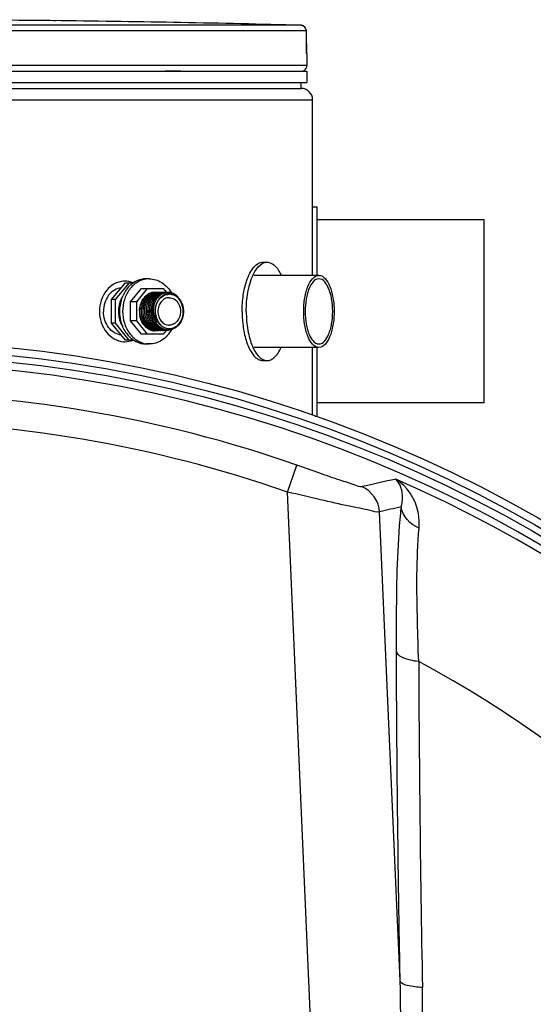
# Model space of a CAD drawing. Header units: millimetres. Extents: x 0 to 297, y 0 to 210.
# Tile 33 of 35: x 265.56 to 272.3, y 166.04 to 178.95. Entities that reach past the tile are written whole.
import ezdxf

# ---------------------------------------------------------------- set-up
doc = ezdxf.new("R2010")
doc.units = ezdxf.units.MM
doc.header["$LTSCALE"] = 16.335
doc.layers.get('0').update_dxf_attribs({"linetype": 'CONTINUOUS'})
for name, color, linetype in [('01_GLOBAL', 7, 'CONTINUOUS'), ('08_SURFACES', 7, 'CONTINUOUS'), ('AXES_REF', 7, 'CONTINUOUS')]:
    doc.layers.add(name, color=color, linetype=linetype)

msp = doc.modelspace()

# ---------------------------------------------------------------- linework, layer by layer
at = {"color": 9, "linetype": 'Continuous'}
for p, q in [((265.959, 178.938), (265.959, 178.938)), ((269.25, 178.877), (263.922, 178.877)), ((269.323, 178.802), (263.925, 178.802)), ((269.323, 178.802), (269.323, 178.803)), ((269.324, 178.634), (269.323, 178.802)), ((269.324, 178.634), (269.324, 178.634)), ((269.33, 178.502), (269.329, 178.502)), ((269.33, 178.35), (263.78, 178.35)), ((267.47, 178.278), (267.675, 178.278)), ((269.276, 178.278), (269.3, 178.278)), ((269.398, 176.358), (269.398, 175.598)), ((269.398, 174.653), (269.398, 173.962)), ((269.076, 172.756), (269.2, 173.109)), ((269.62, 160.298), (269.076, 172.756)), ((270.553, 166.346), (270.284, 172.497))]:
    msp.add_line(p, q, dxfattribs=at)
at = {"color": 7, "linetype": 'Continuous'}
for p, q in [((266.109, 178.936), (265.959, 178.938)), ((266.002, 178.937), (265.959, 178.938)), ((265.959, 178.938), (265.959, 178.938)), ((266.032, 178.937), (266.011, 178.937)), ((269.324, 178.625), (269.323, 178.803)), ((269.324, 178.612), (269.324, 178.627)), ((269.324, 178.6), (269.324, 178.615)), ((269.324, 178.589), (269.324, 178.603)), ((269.325, 178.578), (269.324, 178.592)), ((269.325, 178.568), (269.325, 178.581)), ((269.325, 178.559), (269.325, 178.571)), ((269.326, 178.551), (269.325, 178.561)), ((269.326, 178.543), (269.325, 178.553)), ((269.326, 178.536), (269.326, 178.545)), ((269.327, 178.524), (269.326, 178.538)), ((269.326, 178.531), (269.326, 178.536)), ((269.327, 178.525), (269.326, 178.531)), ((269.327, 178.521), (269.327, 178.525)), ((269.33, 178.502), (269.33, 178.35)), ((263.78, 178.275), (269.33, 178.275)), ((269.3, 178.275), (269.3, 178.278)), ((269.33, 178.275), (269.33, 178.125)), ((263.78, 178.125), (269.33, 178.125)), ((263.78, 178.05), (269.255, 178.05)), ((269.255, 178.05), (269.255, 178.125)), ((269.405, 175.598), (269.405, 176.498)), ((269.405, 176.498), (269.465, 176.498)), ((269.465, 175.598), (269.465, 176.498)), ((268.753, 175.77), (268.808, 175.77)), ((269.487, 175.598), (268.638, 175.598)), ((266.77, 175.281), (266.95, 175.5)), ((266.822, 175.281), (267.002, 175.5)), ((266.95, 175.5), (267.055, 175.5)), ((267.018, 175.25), (267.162, 175.425)), ((267.098, 175.25), (267.242, 175.425)), ((267.162, 175.425), (267.446, 175.425)), ((267.265, 175.356), (267.265, 175.356)), ((267.265, 175.356), (267.265, 175.356)), ((267.308, 175.356), (267.308, 175.356)), ((267.308, 175.356), (267.308, 175.356)), ((267.312, 175.371), (267.311, 175.371)), ((267.312, 175.371), (267.311, 175.371)), ((267.333, 175.371), (267.333, 175.371)), ((267.333, 175.371), (267.333, 175.371)), ((267.355, 175.371), (267.355, 175.371)), ((267.355, 175.371), (267.355, 175.371)), ((267.376, 175.371), (267.376, 175.371)), ((267.376, 175.371), (267.376, 175.371)), ((267.398, 175.371), (267.398, 175.371)), ((267.398, 175.371), (267.398, 175.371)), ((267.42, 175.371), (267.419, 175.371)), ((267.42, 175.371), (267.419, 175.371)), ((267.446, 175.425), (267.489, 175.373)), ((267.463, 175.371), (267.462, 175.371)), ((267.463, 175.371), (267.462, 175.371)), ((267.505, 175.373), (267.505, 175.373)), ((267.505, 175.373), (267.505, 175.373)), ((266.77, 174.97), (266.77, 175.281)), ((266.822, 175.281), (266.77, 175.281)), ((266.822, 174.97), (266.822, 175.281)), ((267.018, 175.001), (267.018, 175.25)), ((267.098, 175.25), (267.018, 175.25)), ((267.098, 175.001), (267.098, 175.25)), ((267.166, 175.259), (267.166, 175.26)), ((267.166, 175.259), (267.166, 175.259)), ((267.348, 175.073), (267.352, 175.056)), ((266.95, 174.75), (266.77, 174.97)), ((266.822, 174.97), (266.77, 174.97)), ((267.001, 174.75), (266.822, 174.97)), ((267.162, 174.825), (267.018, 175.001)), ((267.098, 175.001), (267.018, 175.001)), ((267.242, 174.825), (267.098, 175.001)), ((267.446, 174.825), (267.162, 174.825)), ((267.273, 174.894), (267.273, 174.894)), ((267.273, 174.894), (267.273, 174.894)), ((267.273, 174.893), (267.274, 174.892)), ((267.273, 174.893), (267.274, 174.893)), ((267.294, 174.894), (267.294, 174.894)), ((267.294, 174.894), (267.294, 174.894)), ((267.295, 174.893), (267.295, 174.892)), ((267.295, 174.893), (267.295, 174.893)), ((267.316, 174.893), (267.317, 174.893)), ((267.316, 174.893), (267.317, 174.892)), ((267.326, 174.879), (267.326, 174.879)), ((267.326, 174.879), (267.326, 174.879)), ((267.369, 174.879), (267.369, 174.879)), ((267.369, 174.879), (267.369, 174.879)), ((267.39, 174.879), (267.39, 174.879)), ((267.39, 174.879), (267.39, 174.879)), ((267.412, 174.879), (267.412, 174.879)), ((267.412, 174.879), (267.412, 174.879)), ((267.489, 174.878), (267.446, 174.825)), ((267.451, 174.879), (267.452, 174.879)), ((267.451, 174.879), (267.452, 174.879)), ((267.455, 174.879), (267.455, 174.879)), ((267.455, 174.879), (267.455, 174.879)), ((267.476, 174.879), (267.476, 174.879)), ((267.476, 174.879), (267.476, 174.879)), ((267.055, 174.75), (266.95, 174.75)), ((269.487, 174.653), (268.638, 174.653)), ((269.405, 173.765), (269.405, 174.653)), ((269.465, 173.753), (269.465, 174.653)), ((268.753, 174.48), (268.808, 174.48)), ((269.44, 173.753), (269.465, 173.753))]:
    msp.add_line(p, q, dxfattribs=at)
msp.add_lwpolyline([(269.327, 178.516), (269.327, 178.516), (269.328, 178.515), (269.328, 178.515), (269.328, 178.515), (269.328, 178.515), (269.327, 178.516), (269.327, 178.517), (269.327, 178.518), (269.327, 178.52), (269.327, 178.521)], dxfattribs=at)
at = {"color": 9, "linetype": 'Continuous'}
msp.add_lwpolyline([(267.34, 175.135), (267.34, 175.129), (267.341, 175.123), (267.341, 175.117), (267.341, 175.111), (267.341, 175.106), (267.342, 175.101), (267.342, 175.096), (267.343, 175.091), (267.344, 175.087), (267.344, 175.083), (267.345, 175.079), (267.346, 175.075)], dxfattribs=at)
at = {"color": 7, "linetype": 'Continuous'}
for radius in [17.543, 17.355]:
    msp.add_circle((263.63, 157.2), radius, dxfattribs=at)
at = {"color": 9, "linetype": 'Continuous'}
msp.add_circle((263.63, 157.2), 17.443, dxfattribs=at)
at = {"color": 7, "linetype": 'Continuous'}
for centre, radius, start, end in [((263.63, -37.687), 216.637, 89.3842, 89.96033), ((263.63, -37.687), 216.637, 88.51363, 89.34452), ((269.248, 178.802), 0.075, 0.4714, 88.5097), ((269.255, 178.502), 0.075, 0, 16.9474), ((269.255, 178.35), 0.075, 304.2644, 360), ((269.281, 178.278), 0.0195, 0, 31.3783), ((266.943, 175.255), 0.268, 90.004, 93.673), ((267.358, 175.178), 0.205, 121.0345, 130.6899), ((267.347, 175.185), 0.191, 117.7038, 125.8512), ((267.344, 175.191), 0.183, 115.8273, 123.1805), ((267.351, 175.188), 0.193, 117.462, 120.9615), ((267.363, 175.189), 0.185, 115.919, 125.8573), ((267.344, 175.192), 0.184, 116.9069, 117.6487), ((267.343, 175.193), 0.183, 115.8575, 116.9072), ((267.338, 175.197), 0.177, 114.893, 115.8435), ((267.348, 175.195), 0.185, 108.6465, 117.4925), ((267.341, 175.196), 0.177, 115.4989, 115.7887), ((267.365, 175.192), 0.183, 115.832, 123.1528), ((267.359, 175.197), 0.177, 114.893, 115.8429), ((267.363, 175.196), 0.177, 115.3985, 115.7937), ((267.346, 175.201), 0.18, 107.8592, 108.5954), ((267.346, 175.201), 0.179, 107.188, 107.8592), ((267.334, 175.21), 0.163, 97.8027, 100.9132), ((267.381, 175.197), 0.177, 114.8949, 115.8856), ((267.384, 175.196), 0.177, 115.4989, 115.7887), ((267.338, 175.209), 0.166, 98.9884, 99.6404), ((267.338, 175.209), 0.165, 92.4947, 98.9913), ((267.336, 175.211), 0.162, 91.1153, 98.6699), ((267.333, 175.211), 0.162, 97.0352, 97.6064), ((267.333, 175.211), 0.162, 93.2228, 97.037), ((267.333, 175.212), 0.16, 89.9843, 93.2213), ((267.355, 175.21), 0.163, 97.8002, 100.9194), ((267.338, 175.211), 0.164, 88.9114, 92.4879), ((267.336, 175.213), 0.16, 89.9823, 91.1024), ((267.355, 175.211), 0.162, 97.073, 97.6064), ((267.358, 175.211), 0.162, 91.1149, 98.6726), ((267.355, 175.211), 0.162, 93.2234, 97.0749), ((267.336, 175.212), 0.16, 86.6463, 89.9799), ((267.338, 175.211), 0.164, 84.9268, 88.9055), ((267.355, 175.212), 0.16, 89.9843, 93.2219), ((267.377, 175.21), 0.163, 97.6609, 100.9287), ((267.337, 175.21), 0.165, 83.9138, 84.929), ((267.337, 175.21), 0.165, 82.8345, 83.9137), ((267.358, 175.213), 0.16, 89.9823, 91.1022), ((267.379, 175.211), 0.162, 91.1153, 98.6699), ((267.376, 175.211), 0.162, 97.0905, 97.6073), ((267.376, 175.211), 0.162, 93.253, 97.0923), ((267.337, 175.209), 0.165, 81.2964, 82.8343), ((267.358, 175.213), 0.16, 88.388, 89.9817), ((267.358, 175.212), 0.161, 86.6774, 88.3878), ((267.376, 175.212), 0.16, 89.9843, 93.2516), ((267.398, 175.21), 0.163, 97.7285, 100.9218), ((267.379, 175.213), 0.16, 89.9823, 91.1024), ((267.398, 175.211), 0.162, 97.0819, 97.6068), ((267.401, 175.211), 0.162, 91.1153, 98.6699), ((267.398, 175.211), 0.162, 93.2372, 97.0838), ((267.379, 175.212), 0.16, 86.6603, 89.9799), ((267.398, 175.212), 0.16, 89.9843, 93.2358), ((267.42, 175.21), 0.163, 97.754, 100.9202), ((267.423, 175.211), 0.162, 91.1153, 98.6699), ((267.401, 175.213), 0.16, 89.9823, 91.1024), ((267.419, 175.211), 0.162, 97.0789, 97.6066), ((267.419, 175.211), 0.162, 93.2298, 97.0807), ((267.401, 175.212), 0.16, 86.6527, 89.9799), ((267.419, 175.212), 0.16, 89.9843, 93.2283), ((267.441, 175.21), 0.163, 97.7708, 100.9182), ((267.422, 175.213), 0.16, 89.9823, 91.1024), ((267.444, 175.211), 0.162, 91.1149, 98.677), ((267.441, 175.211), 0.162, 97.0768, 97.6065), ((267.441, 175.211), 0.162, 93.2265, 97.0787), ((267.422, 175.212), 0.16, 86.6494, 89.9799), ((267.441, 175.212), 0.16, 89.9843, 93.225), ((267.463, 175.21), 0.163, 97.5821, 100.9362), ((267.466, 175.211), 0.162, 91.1153, 98.6699), ((267.444, 175.213), 0.16, 89.9823, 91.1023), ((267.462, 175.211), 0.162, 97.1356, 97.5802), ((267.462, 175.211), 0.162, 96.9249, 97.1356), ((267.462, 175.211), 0.162, 93.4141, 96.9264), ((267.444, 175.212), 0.16, 86.8397, 89.9802), ((267.462, 175.212), 0.16, 89.9844, 93.4134), ((267.484, 175.21), 0.163, 97.7939, 100.9147), ((267.465, 175.213), 0.16, 89.9823, 91.1024), ((267.487, 175.211), 0.162, 91.1153, 98.6699), ((267.484, 175.211), 0.162, 97.0739, 97.6064), ((267.484, 175.211), 0.162, 93.2236, 97.0757), ((267.465, 175.212), 0.16, 86.6465, 89.9799), ((267.484, 175.212), 0.16, 89.9843, 93.2221), ((267.506, 175.21), 0.163, 97.595, 100.8934), ((267.509, 175.211), 0.161, 91.1848, 98.6986), ((267.487, 175.213), 0.16, 89.9823, 91.1024), ((267.509, 175.211), 0.162, 98.6973, 98.8985), ((267.505, 175.211), 0.162, 97.0283, 97.5924), ((267.505, 175.211), 0.161, 93.0857, 97.0303), ((267.487, 175.212), 0.16, 86.5112, 89.9797), ((267.508, 175.212), 0.161, 90.0025, 91.1194), ((267.524, 175.204), 0.152, 84.5008, 91.1325), ((267.434, 175.126), 0.299, 167.5663, 168.298), ((267.435, 175.125), 0.3, 168.2979, 168.8642), ((267.427, 175.129), 0.292, 161.8931, 163.6907), ((267.429, 175.128), 0.294, 163.6891, 163.9276), ((267.425, 175.13), 0.289, 160.8418, 161.8919), ((267.423, 175.13), 0.287, 159.7628, 160.8419), ((267.42, 175.132), 0.284, 158.1567, 159.7638), ((267.417, 175.133), 0.281, 157.3368, 158.1554), ((267.414, 175.134), 0.278, 155.5966, 157.3388), ((267.41, 175.136), 0.273, 153.2221, 155.5977), ((267.447, 175.115), 0.312, 175.7226, 189.3581), ((267.434, 175.13), 0.298, 169.5976, 178.3464), ((267.433, 175.128), 0.294, 193.1462, 193.511), ((267.378, 175.105), 0.244, 215.3849, 220.065), ((267.385, 175.092), 0.238, 221.6197, 227.8024), ((267.359, 175.074), 0.207, 229.7399, 236.4882), ((267.352, 175.072), 0.196, 234.2683, 244.5184), ((267.353, 175.065), 0.197, 236.5103, 240.5301), ((267.354, 175.07), 0.193, 237.1321, 245.1357), ((267.349, 175.058), 0.189, 240.5215, 247.1792), ((267.348, 175.064), 0.187, 244.5943, 246.4053), ((267.352, 175.064), 0.187, 245.2647, 245.657), ((267.346, 175.051), 0.181, 247.192, 252.9514), ((267.37, 175.065), 0.188, 244.6131, 245.1596), ((267.37, 175.064), 0.187, 245.1588, 246.4012), ((267.345, 175.048), 0.178, 252.9683, 255.4169), ((267.373, 175.064), 0.187, 245.1732, 245.6623), ((267.373, 175.063), 0.186, 245.662, 246.6281), ((267.344, 175.044), 0.174, 255.4018, 267.2699), ((267.344, 175.052), 0.174, 259.8053, 262.4888), ((267.395, 175.064), 0.187, 245.2647, 245.657), ((267.393, 175.061), 0.184, 245.6458, 250.4196), ((267.39, 175.061), 0.184, 246.5393, 250.3297), ((267.344, 175.051), 0.173, 262.4899, 262.8511), ((267.347, 175.051), 0.173, 261.8568, 262.7944), ((267.344, 175.051), 0.173, 262.8511, 263.3842), ((267.344, 175.051), 0.173, 263.3842, 263.8823), ((267.347, 175.051), 0.173, 262.8481, 266.4104), ((267.344, 175.05), 0.173, 263.8811, 266.9982), ((267.388, 175.055), 0.178, 250.3147, 259.7219), ((267.391, 175.055), 0.177, 250.4026, 261.7983), ((267.366, 175.052), 0.174, 259.7941, 262.4242), ((267.347, 175.05), 0.172, 266.4118, 268.9346), ((267.366, 175.051), 0.173, 262.4252, 262.8514), ((267.366, 175.051), 0.173, 262.8514, 263.391), ((267.369, 175.05), 0.173, 261.8416, 268.9265), ((267.347, 175.049), 0.171, 268.9356, 269.9825), ((267.366, 175.051), 0.173, 263.391, 263.8825), ((267.366, 175.05), 0.173, 263.8813, 267.0111), ((267.347, 175.049), 0.172, 269.9847, 273.1583), ((267.41, 175.055), 0.178, 250.0942, 259.7501), ((267.387, 175.051), 0.174, 259.76, 262.868), ((267.369, 175.049), 0.171, 268.9362, 269.9825), ((267.387, 175.051), 0.173, 262.8696, 263.3228), ((267.39, 175.051), 0.173, 261.8568, 262.7944), ((267.387, 175.05), 0.173, 263.3217, 266.7841), ((267.39, 175.051), 0.173, 262.8481, 266.4104), ((267.369, 175.049), 0.172, 269.9844, 272.9282), ((267.387, 175.049), 0.172, 266.7848, 269.9809), ((267.409, 175.052), 0.174, 259.7939, 262.4245), ((267.39, 175.05), 0.172, 266.4118, 268.9346), ((267.409, 175.051), 0.173, 262.4256, 262.8514), ((267.412, 175.051), 0.173, 261.8568, 262.7944), ((267.409, 175.051), 0.173, 262.8514, 263.3909), ((267.39, 175.049), 0.171, 268.9356, 269.9825), ((267.343, 175.047), 0.177, 284.5919, 285.5714), ((267.409, 175.051), 0.173, 263.3909, 263.8825), ((267.412, 175.051), 0.173, 262.8481, 266.4104), ((267.409, 175.05), 0.173, 263.8813, 267.0112), ((267.343, 175.048), 0.178, 285.5717, 287.0022), ((267.39, 175.049), 0.172, 269.9847, 273.1584), ((267.43, 175.052), 0.174, 259.7926, 262.4339), ((267.412, 175.05), 0.172, 266.4118, 268.9346), ((267.43, 175.051), 0.173, 262.4349, 262.8514), ((267.43, 175.051), 0.173, 262.8514, 263.3898), ((267.433, 175.051), 0.173, 261.8568, 262.7944), ((267.412, 175.049), 0.171, 268.9356, 269.9825), ((267.43, 175.051), 0.173, 263.3898, 263.8825), ((267.43, 175.05), 0.173, 263.8813, 267.0104), ((267.433, 175.051), 0.173, 262.8481, 266.4104), ((267.412, 175.049), 0.172, 269.9847, 273.1576), ((267.452, 175.052), 0.174, 259.7912, 262.4454), ((267.433, 175.05), 0.172, 266.4118, 268.9346), ((267.452, 175.051), 0.173, 262.4465, 262.8513), ((267.452, 175.051), 0.173, 262.8513, 263.3885), ((267.455, 175.05), 0.173, 261.8538, 268.9247), ((267.433, 175.049), 0.171, 268.9356, 269.9825), ((267.452, 175.051), 0.173, 263.3885, 263.8825), ((267.452, 175.05), 0.173, 263.8813, 267.0091), ((267.433, 175.049), 0.172, 269.9847, 273.1563), ((267.473, 175.051), 0.174, 259.762, 262.751), ((267.476, 175.051), 0.173, 261.8568, 262.7944), ((267.473, 175.051), 0.173, 262.8497, 263.3539), ((267.455, 175.049), 0.171, 268.9355, 269.9825), ((267.473, 175.05), 0.173, 263.3524, 266.9469), ((267.476, 175.051), 0.173, 262.8481, 266.4104), ((267.455, 175.049), 0.172, 269.9846, 273.0938), ((267.495, 175.052), 0.174, 259.7888, 262.4724), ((267.476, 175.05), 0.172, 266.4118, 268.9346), ((267.495, 175.051), 0.173, 262.4735, 262.8512), ((267.498, 175.051), 0.173, 261.8568, 262.7944), ((267.495, 175.051), 0.173, 262.8512, 263.3856), ((267.476, 175.049), 0.171, 268.9356, 269.9825), ((267.495, 175.051), 0.173, 263.3857, 263.8824), ((267.498, 175.051), 0.173, 262.8481, 266.4104), ((267.495, 175.05), 0.173, 263.8812, 267.0042), ((267.476, 175.049), 0.172, 269.9847, 273.1514), ((267.498, 175.05), 0.172, 266.4118, 268.9346), ((267.498, 175.049), 0.171, 268.9356, 269.9825), ((267.511, 175.049), 0.167, 265.2848, 268.5663), ((267.511, 175.049), 0.166, 268.5672, 271.9679), ((267.524, 175.056), 0.156, 276.8908, 290.2354), ((266.943, 174.996), 0.268, 266.3279, 269.996), ((263.63, 157.2), 17.25, 262.157, 262.0955)]:
    msp.add_arc(centre, radius, start, end, dxfattribs=at)
at = {"color": 9, "linetype": 'Continuous'}
for centre, radius, start, end in [((269.248, 178.806), 0.0713, 80.773, 88.4616), ((269.247, 178.803), 0.0742, 79.0843, 80.8147), ((269.247, 178.801), 0.076, 73.5209, 79.0707), ((269.247, 178.8), 0.0773, 71.9797, 73.5335), ((269.246, 178.799), 0.078, 65.3471, 71.9745), ((269.247, 178.8), 0.0775, 58.802, 65.3574), ((271.926, 178.646), 2.602, 180.2832, 182.0532), ((267.605, 175.128), 0.265, 191.7117, 192.5409), ((267.603, 175.128), 0.263, 192.5374, 195.5747), ((267.4, 175.113), 0.267, 208.4566, 213.8822), ((263.63, 157.2), 16.856, 70.7047, 109.2953), ((263.63, 157.2), 16.481, 70.7047, 109.2953), ((263.63, 157.2), 17.159, 278.866, 66.4127), ((275.456, 149.505), 23.94, 101.9563, 103.0419), ((275.804, 149.769), 23.388, 102.9353, 103.6506), ((553.278, 171.623), 282.484, 180.22071, 180.61301), ((577.171, 171.879), 306.378, 180.61316, 181.05101)]:
    msp.add_arc(centre, radius, start, end, dxfattribs=at)
for points in [[(269.323, 178.802), (269.323, 178.827), (269.308, 178.853), (269.287, 178.866)], [(270.284, 172.497), (270.278, 172.631), (270.177, 172.776), (270.053, 172.827)], [(270.8, 172.284), (270.687, 172.327), (270.58, 172.443), (270.568, 172.564)]]:
    msp.add_open_spline(points, degree=3, dxfattribs=at)
for points, knots in [([(269.329, 178.502), (269.324, 178.502), (269.331, 178.529), (269.326, 178.541), (269.325, 178.553)], [0, 0, 0, 0, 0.262647, 1, 1, 1, 1]), ([(269.329, 178.502), (269.329, 178.504), (269.329, 178.509), (269.328, 178.514), (269.328, 178.516)], [0, 0, 0, 0, 0.497732, 1, 1, 1, 1]), ([(267.35, 175.057), (267.352, 175.051), (267.36, 175.026), (267.372, 175.003), (267.383, 174.987)], [0, 0, 0, 0, 0.254734, 1, 1, 1, 1]), ([(270.053, 172.827), (270.023, 172.82), (269.924, 172.867), (269.742, 172.914), (269.488, 173.01), (269.3, 173.074), (269.2, 173.109)], [0, 0, 0, 0, 0.103731, 0.334818, 0.648101, 1, 1, 1, 1]), ([(270.8, 172.284), (270.806, 172.354), (270.795, 172.599), (270.644, 172.835), (270.496, 172.925)], [0, 0, 0, 0, 0.288947, 1, 1, 1, 1]), ([(270.568, 172.564), (270.578, 172.603), (270.596, 172.727), (270.559, 172.867), (270.496, 172.925)], [0, 0, 0, 0, 0.319668, 1, 1, 1, 1]), ([(270.284, 172.497), (270.243, 172.49), (270.109, 172.531), (269.853, 172.574), (269.491, 172.662), (269.221, 172.723), (269.076, 172.756)], [0, 0, 0, 0, 0.100717, 0.326216, 0.640481, 1, 1, 1, 1]), ([(270.504, 170.67), (270.503, 170.859), (270.507, 171.49), (270.521, 172.123), (270.568, 172.564)], [0, 0, 0, 0, 0.298028, 1, 1, 1, 1]), ([(270.796, 170.535), (270.789, 170.708), (270.772, 171.291), (270.766, 171.875), (270.8, 172.284)], [0, 0, 0, 0, 0.297462, 1, 1, 1, 1]), ([(270.553, 166.346), (270.546, 166.714), (270.522, 168.155), (270.508, 169.596), (270.504, 170.67)], [0, 0, 0, 0, 0.254874, 1, 1, 1, 1]), ([(270.796, 170.535), (270.759, 170.538), (270.658, 170.554), (270.521, 170.6), (270.504, 170.67)], [0, 0, 0, 0, 0.336112, 1, 1, 1, 1]), ([(269.62, 160.298), (269.673, 160.168), (269.893, 159.759), (270.103, 160.376), (270.171, 160.735), (270.247, 161.181), (270.304, 161.607), (270.373, 162.184), (270.442, 162.902), (270.504, 163.766), (270.559, 164.913), (270.567, 165.774), (270.553, 166.346)], [0, 0, 0, 0, 0.061046, 0.121223, 0.184384, 0.247557, 0.310689, 0.373764, 0.499704, 0.625328, 0.750603, 1, 1, 1, 1]), ([(270.844, 166.26), (270.777, 166.263), (270.683, 166.274), (270.565, 166.312), (270.553, 166.346)], [0, 0, 0, 0, 0.649616, 1, 1, 1, 1]), ([(269.553, 160.263), (269.587, 160.197), (269.658, 160.076), (269.791, 159.912), (269.951, 159.941), (270.042, 160.062), (270.155, 160.291), (270.26, 160.645), (270.361, 161.073), (270.446, 161.505), (270.546, 162.081), (270.648, 162.804), (270.743, 163.671), (270.832, 164.821), (270.854, 165.686), (270.844, 166.26)], [0, 0, 0, 0, 0.031933, 0.063487, 0.0786, 0.094716, 0.126072, 0.189166, 0.252278, 0.315321, 0.378267, 0.503799, 0.62879, 0.753182, 1, 1, 1, 1])]:
    msp.add_open_spline(points, degree=3, knots=knots, dxfattribs=at)
at = {"color": 7, "linetype": 'Continuous'}
for points, knots in [([(268.535, 175.125), (268.535, 175.167), (268.538, 175.25), (268.553, 175.37), (268.579, 175.481), (268.628, 175.63), (268.718, 175.77), (268.808, 175.77)], [0, 0, 0, 0, 0.171211, 0.337046, 0.49246, 0.633098, 1, 1, 1, 1]), ([(268.539, 175.524), (268.551, 175.559), (268.577, 175.623), (268.627, 175.703), (268.686, 175.756), (268.732, 175.77), (268.753, 175.77)], [0, 0, 0, 0, 0.325464, 0.597219, 0.816415, 1, 1, 1, 1]), ([(268.808, 175.77), (268.825, 175.77), (268.862, 175.761), (268.912, 175.725), (268.957, 175.669), (268.982, 175.623), (268.993, 175.598)], [0, 0, 0, 0, 0.195399, 0.418255, 0.684794, 1, 1, 1, 1]), ([(269.288, 175.125), (269.288, 175.186), (269.294, 175.274), (269.32, 175.386), (269.355, 175.495), (269.421, 175.598), (269.487, 175.598)], [0, 0, 0, 0, 0.336839, 0.492302, 0.632984, 1, 1, 1, 1]), ([(269.487, 175.598), (269.553, 175.598), (269.619, 175.495), (269.655, 175.386), (269.68, 175.274), (269.687, 175.186), (269.687, 175.125)], [0, 0, 0, 0, 0.367016, 0.507698, 0.663161, 1, 1, 1, 1]), ([(266.926, 175.522), (266.884, 175.519), (266.797, 175.493), (266.657, 175.37), (266.609, 175.222), (266.609, 175.125)], [0, 0, 0, 0, 0.229042, 0.474179, 1, 1, 1, 1]), ([(268.481, 175.125), (268.481, 175.196), (268.49, 175.331), (268.519, 175.463), (268.539, 175.524)], [0, 0, 0, 0, 0.52326, 1, 1, 1, 1]), ([(269.487, 175.553), (269.428, 175.553), (269.368, 175.46), (269.336, 175.361), (269.313, 175.26), (269.307, 175.18), (269.307, 175.125)], [0, 0, 0, 0, 0.367016, 0.507698, 0.663162, 1, 1, 1, 1]), ([(269.668, 175.125), (269.668, 175.18), (269.662, 175.26), (269.639, 175.361), (269.607, 175.46), (269.547, 175.553), (269.487, 175.553)], [0, 0, 0, 0, 0.336838, 0.492302, 0.632984, 1, 1, 1, 1]), ([(266.897, 175.435), (266.865, 175.432), (266.8, 175.41), (266.724, 175.338), (266.674, 175.239), (266.663, 175.163), (266.663, 175.125)], [0, 0, 0, 0, 0.227133, 0.469217, 0.728942, 1, 1, 1, 1]), ([(267.147, 175.061), (267.134, 175.114), (267.138, 175.224), (267.202, 175.317), (267.244, 175.344)], [0, 0, 0, 0, 0.522624, 1, 1, 1, 1]), ([(267.142, 175.19), (267.149, 175.22), (267.171, 175.277), (267.212, 175.323), (267.235, 175.34)], [0, 0, 0, 0, 0.51791, 1, 1, 1, 1]), ([(267.255, 175.339), (267.221, 175.315), (267.167, 175.241), (267.151, 175.129), (267.169, 175.039), (267.204, 174.96), (267.253, 174.913), (267.29, 174.895)], [0, 0, 0, 0, 0.239694, 0.500981, 0.633479, 0.762372, 1, 1, 1, 1]), ([(267.237, 174.935), (267.21, 174.961), (267.168, 175.031), (267.156, 175.131), (267.17, 175.21), (267.197, 175.28), (267.235, 175.325), (267.265, 175.344)], [0, 0, 0, 0, 0.247959, 0.509146, 0.639507, 0.766022, 1, 1, 1, 1]), ([(267.166, 175.26), (267.17, 175.267), (267.185, 175.294), (267.206, 175.319), (267.224, 175.334)], [0, 0, 0, 0, 0.257808, 1, 1, 1, 1]), ([(267.304, 175.356), (267.27, 175.34), (267.226, 175.297), (267.193, 175.226), (267.174, 175.144), (267.184, 175.038), (267.227, 174.963), (267.255, 174.935)], [0, 0, 0, 0, 0.230565, 0.356373, 0.486871, 0.749957, 1, 1, 1, 1]), ([(267.257, 174.936), (267.229, 174.965), (267.186, 175.039), (267.177, 175.145), (267.196, 175.227), (267.23, 175.298), (267.274, 175.34), (267.307, 175.356)], [0, 0, 0, 0, 0.250365, 0.513466, 0.643875, 0.769575, 1, 1, 1, 1]), ([(267.328, 175.357), (267.288, 175.338), (267.217, 175.264), (267.189, 175.117), (267.229, 174.972), (267.307, 174.904), (267.349, 174.888)], [0, 0, 0, 0, 0.235778, 0.498626, 0.761708, 1, 1, 1, 1]), ([(267.387, 174.879), (267.364, 174.883), (267.318, 174.899), (267.262, 174.948), (267.222, 175.015), (267.196, 175.119), (267.213, 175.252), (267.286, 175.335), (267.329, 175.356)], [0, 0, 0, 0, 0.114738, 0.235738, 0.364209, 0.498135, 0.762622, 1, 1, 1, 1]), ([(267.389, 175.37), (267.365, 175.365), (267.318, 175.344), (267.263, 175.287), (267.229, 175.211), (267.218, 175.124), (267.232, 175.038), (267.269, 174.962), (267.326, 174.905), (267.375, 174.885), (267.399, 174.88)], [0, 0, 0, 0, 0.112181, 0.23237, 0.361341, 0.496005, 0.631175, 0.761683, 0.88442, 1, 1, 1, 1]), ([(267.409, 174.879), (267.384, 174.883), (267.333, 174.902), (267.274, 174.959), (267.235, 175.037), (267.221, 175.125), (267.232, 175.213), (267.268, 175.29), (267.325, 175.348), (267.374, 175.367), (267.398, 175.371)], [0, 0, 0, 0, 0.115463, 0.23806, 0.368667, 0.504135, 0.63907, 0.76807, 0.888019, 1, 1, 1, 1]), ([(267.43, 174.879), (267.408, 174.883), (267.363, 174.898), (267.308, 174.945), (267.268, 175.01), (267.239, 175.11), (267.253, 175.241), (267.318, 175.325), (267.359, 175.349)], [0, 0, 0, 0, 0.114325, 0.234662, 0.362284, 0.495451, 0.760121, 1, 1, 1, 1]), ([(267.41, 175.37), (267.387, 175.365), (267.339, 175.344), (267.285, 175.287), (267.25, 175.211), (267.239, 175.124), (267.253, 175.038), (267.29, 174.962), (267.348, 174.905), (267.397, 174.885), (267.421, 174.88)], [0, 0, 0, 0, 0.112181, 0.232369, 0.361342, 0.496006, 0.631177, 0.761684, 0.884421, 1, 1, 1, 1]), ([(267.378, 175.349), (267.337, 175.326), (267.272, 175.242), (267.258, 175.114), (267.284, 175.014), (267.323, 174.949), (267.377, 174.902), (267.42, 174.884), (267.442, 174.88)], [0, 0, 0, 0, 0.239433, 0.503626, 0.636812, 0.764704, 0.885433, 1, 1, 1, 1]), ([(267.452, 174.879), (267.43, 174.883), (267.385, 174.898), (267.33, 174.945), (267.29, 175.009), (267.261, 175.108), (267.273, 175.239), (267.338, 175.323), (267.378, 175.348)], [0, 0, 0, 0, 0.114251, 0.234468, 0.361934, 0.494958, 0.759651, 1, 1, 1, 1]), ([(267.453, 175.37), (267.43, 175.365), (267.382, 175.344), (267.328, 175.287), (267.293, 175.211), (267.282, 175.124), (267.296, 175.038), (267.333, 174.962), (267.391, 174.905), (267.44, 174.885), (267.464, 174.88)], [0, 0, 0, 0, 0.112183, 0.232371, 0.361345, 0.496007, 0.631179, 0.761684, 0.88442, 1, 1, 1, 1]), ([(267.473, 174.879), (267.448, 174.883), (267.398, 174.902), (267.338, 174.959), (267.3, 175.037), (267.285, 175.125), (267.297, 175.213), (267.333, 175.29), (267.39, 175.348), (267.438, 175.367), (267.463, 175.371)], [0, 0, 0, 0, 0.115463, 0.23806, 0.368667, 0.504135, 0.63907, 0.76807, 0.888019, 1, 1, 1, 1]), ([(267.317, 175.055), (267.309, 175.089), (267.303, 175.16), (267.331, 175.258), (267.389, 175.336), (267.446, 175.364), (267.475, 175.37)], [0, 0, 0, 0, 0.269208, 0.532004, 0.776052, 1, 1, 1, 1]), ([(267.521, 175.356), (267.498, 175.355), (267.449, 175.343), (267.39, 175.293), (267.351, 175.221), (267.341, 175.165), (267.341, 175.137)], [0, 0, 0, 0, 0.226139, 0.466671, 0.72644, 1, 1, 1, 1]), ([(267.341, 175.137), (267.342, 175.165), (267.352, 175.219), (267.393, 175.29), (267.452, 175.338), (267.501, 175.35), (267.525, 175.35)], [0, 0, 0, 0, 0.272507, 0.531832, 0.772712, 1, 1, 1, 1]), ([(267.484, 175.371), (267.456, 175.366), (267.401, 175.342), (267.363, 175.297), (267.348, 175.271)], [0, 0, 0, 0, 0.479935, 1, 1, 1, 1]), ([(267.359, 175.349), (267.364, 175.352), (267.383, 175.362), (267.404, 175.368), (267.42, 175.371)], [0, 0, 0, 0, 0.254784, 1, 1, 1, 1]), ([(267.378, 175.348), (267.383, 175.351), (267.403, 175.361), (267.425, 175.368), (267.441, 175.371)], [0, 0, 0, 0, 0.255146, 1, 1, 1, 1]), ([(267.666, 175.275), (267.649, 175.304), (267.604, 175.353), (267.539, 175.373), (267.508, 175.373)], [0, 0, 0, 0, 0.520784, 1, 1, 1, 1]), ([(267.595, 175.333), (267.589, 175.336), (267.567, 175.346), (267.543, 175.35), (267.525, 175.35)], [0, 0, 0, 0, 0.254679, 1, 1, 1, 1]), ([(267.574, 175.348), (267.583, 175.345), (267.619, 175.328), (267.649, 175.3), (267.666, 175.275)], [0, 0, 0, 0, 0.241053, 1, 1, 1, 1]), ([(267.691, 175.221), (267.688, 175.23), (267.672, 175.266), (267.646, 175.297), (267.624, 175.315)], [0, 0, 0, 0, 0.260821, 1, 1, 1, 1]), ([(267.317, 175.055), (267.308, 175.092), (267.305, 175.167), (267.329, 175.239), (267.348, 175.271)], [0, 0, 0, 0, 0.506265, 1, 1, 1, 1]), ([(267.42, 174.94), (267.372, 174.974), (267.306, 175.089), (267.321, 175.216), (267.348, 175.271)], [0, 0, 0, 0, 0.492248, 1, 1, 1, 1]), ([(267.666, 175.275), (267.688, 175.244), (267.716, 175.169), (267.711, 175.052), (267.661, 174.948), (267.599, 174.903), (267.567, 174.892)], [0, 0, 0, 0, 0.25367, 0.516954, 0.769356, 1, 1, 1, 1]), ([(267.664, 174.977), (267.688, 175.011), (267.717, 175.094), (267.707, 175.181), (267.691, 175.221)], [0, 0, 0, 0, 0.493639, 1, 1, 1, 1]), ([(266.609, 175.125), (266.609, 175.029), (266.657, 174.881), (266.797, 174.758), (266.884, 174.731), (266.926, 174.728)], [0, 0, 0, 0, 0.525821, 0.770959, 1, 1, 1, 1]), ([(266.897, 174.815), (266.865, 174.818), (266.8, 174.841), (266.724, 174.913), (266.674, 175.012), (266.663, 175.087), (266.663, 175.125)], [0, 0, 0, 0, 0.227128, 0.469216, 0.728946, 1, 1, 1, 1]), ([(267.136, 175.138), (267.135, 175.094), (267.151, 175.008), (267.205, 174.937), (267.238, 174.913)], [0, 0, 0, 0, 0.517578, 1, 1, 1, 1]), ([(267.167, 174.983), (267.164, 174.989), (267.151, 175.015), (267.142, 175.043), (267.139, 175.064)], [0, 0, 0, 0, 0.2457, 1, 1, 1, 1]), ([(267.249, 174.907), (267.224, 174.924), (267.179, 174.97), (267.155, 175.028), (267.147, 175.059)], [0, 0, 0, 0, 0.48316, 1, 1, 1, 1]), ([(268.481, 175.125), (268.481, 175.055), (268.49, 174.92), (268.519, 174.787), (268.539, 174.726)], [0, 0, 0, 0, 0.52326, 1, 1, 1, 1]), ([(268.535, 175.125), (268.535, 175.083), (268.538, 175), (268.553, 174.881), (268.579, 174.769), (268.628, 174.621), (268.718, 174.48), (268.808, 174.48)], [0, 0, 0, 0, 0.171211, 0.337046, 0.49246, 0.633098, 1, 1, 1, 1]), ([(269.487, 174.653), (269.421, 174.653), (269.355, 174.755), (269.32, 174.864), (269.294, 174.976), (269.288, 175.065), (269.288, 175.125)], [0, 0, 0, 0, 0.367016, 0.507698, 0.663161, 1, 1, 1, 1]), ([(269.307, 175.125), (269.307, 175.07), (269.313, 174.991), (269.336, 174.889), (269.368, 174.791), (269.428, 174.698), (269.487, 174.698)], [0, 0, 0, 0, 0.336838, 0.492302, 0.632984, 1, 1, 1, 1]), ([(269.687, 175.125), (269.687, 175.065), (269.68, 174.976), (269.655, 174.864), (269.619, 174.755), (269.553, 174.653), (269.487, 174.653)], [0, 0, 0, 0, 0.336839, 0.492302, 0.632984, 1, 1, 1, 1]), ([(269.487, 174.698), (269.547, 174.698), (269.607, 174.791), (269.639, 174.889), (269.662, 174.991), (269.668, 175.07), (269.668, 175.125)], [0, 0, 0, 0, 0.367016, 0.507698, 0.663162, 1, 1, 1, 1]), ([(267.151, 175.036), (267.154, 175.026), (267.167, 174.99), (267.188, 174.955), (267.207, 174.934)], [0, 0, 0, 0, 0.256431, 1, 1, 1, 1]), ([(267.294, 174.894), (267.289, 174.897), (267.268, 174.908), (267.25, 174.922), (267.237, 174.935)], [0, 0, 0, 0, 0.245257, 1, 1, 1, 1]), ([(267.255, 174.935), (267.26, 174.93), (267.278, 174.913), (267.3, 174.9), (267.316, 174.893)], [0, 0, 0, 0, 0.25625, 1, 1, 1, 1]), ([(267.316, 174.894), (267.311, 174.897), (267.289, 174.908), (267.27, 174.923), (267.257, 174.936)], [0, 0, 0, 0, 0.245101, 1, 1, 1, 1]), ([(267.498, 174.883), (267.477, 174.885), (267.436, 174.896), (267.363, 174.948), (267.329, 175.011), (267.317, 175.055)], [0, 0, 0, 0, 0.23307, 0.476612, 1, 1, 1, 1]), ([(267.352, 175.056), (267.354, 175.05), (267.362, 175.026), (267.373, 175.003), (267.383, 174.987)], [0, 0, 0, 0, 0.254369, 1, 1, 1, 1]), ([(267.383, 174.987), (267.385, 174.982), (267.396, 174.966), (267.409, 174.95), (267.42, 174.94)], [0, 0, 0, 0, 0.255594, 1, 1, 1, 1]), ([(267.42, 174.94), (267.437, 174.926), (267.476, 174.903), (267.521, 174.899), (267.543, 174.901)], [0, 0, 0, 0, 0.509853, 1, 1, 1, 1]), ([(267.578, 174.91), (267.586, 174.913), (267.62, 174.928), (267.647, 174.955), (267.664, 174.977)], [0, 0, 0, 0, 0.241705, 1, 1, 1, 1]), ([(268.539, 174.726), (268.551, 174.691), (268.577, 174.627), (268.627, 174.547), (268.686, 174.494), (268.732, 174.48), (268.753, 174.48)], [0, 0, 0, 0, 0.325464, 0.597219, 0.816415, 1, 1, 1, 1]), ([(268.808, 174.48), (268.825, 174.48), (268.862, 174.489), (268.912, 174.525), (268.957, 174.582), (268.982, 174.627), (268.993, 174.653)], [0, 0, 0, 0, 0.195399, 0.418255, 0.684794, 1, 1, 1, 1])]:
    msp.add_open_spline(points, degree=3, knots=knots, dxfattribs=at)
for points in [[(267.05, 175.5), (267.016, 175.515), (266.979, 175.523), (266.943, 175.523)], [(267.264, 175.357), (267.278, 175.364), (267.294, 175.369), (267.31, 175.372)], [(267.303, 175.37), (267.289, 175.367), (267.276, 175.363), (267.264, 175.357)], [(267.265, 175.356), (267.28, 175.363), (267.296, 175.368), (267.312, 175.371)], [(267.324, 175.37), (267.311, 175.367), (267.298, 175.363), (267.285, 175.357)], [(267.287, 175.356), (267.302, 175.363), (267.317, 175.368), (267.334, 175.371)], [(267.293, 175.372), (267.309, 175.378), (267.327, 175.38), (267.344, 175.38)], [(267.346, 175.37), (267.332, 175.367), (267.319, 175.363), (267.307, 175.357)], [(267.308, 175.356), (267.323, 175.363), (267.339, 175.368), (267.355, 175.371)], [(267.367, 175.37), (267.354, 175.367), (267.341, 175.363), (267.328, 175.357)], [(267.329, 175.356), (267.344, 175.363), (267.36, 175.368), (267.377, 175.371)], [(267.344, 175.38), (267.361, 175.38), (267.378, 175.378), (267.394, 175.373)], [(267.432, 175.37), (267.413, 175.366), (267.394, 175.359), (267.378, 175.349)], [(267.539, 175.355), (267.551, 175.354), (267.563, 175.351), (267.574, 175.348)], [(267.624, 175.315), (267.615, 175.322), (267.605, 175.328), (267.595, 175.333)], [(267.135, 175.138), (267.136, 175.162), (267.14, 175.187), (267.147, 175.21)], [(267.341, 175.137), (267.34, 175.115), (267.343, 175.093), (267.348, 175.073)], [(267.179, 174.964), (267.175, 174.97), (267.171, 174.976), (267.167, 174.983)], [(267.225, 174.916), (267.213, 174.925), (267.201, 174.936), (267.191, 174.948)], [(267.323, 174.879), (267.306, 174.882), (267.29, 174.887), (267.274, 174.894)], [(267.274, 174.892), (267.287, 174.887), (267.3, 174.883), (267.313, 174.88)], [(267.295, 174.892), (267.308, 174.887), (267.321, 174.883), (267.335, 174.88)], [(267.344, 174.879), (267.329, 174.882), (267.313, 174.886), (267.299, 174.892)], [(267.387, 174.876), (267.371, 174.871), (267.353, 174.87), (267.336, 174.87)], [(267.498, 174.878), (267.521, 174.878), (267.545, 174.883), (267.567, 174.892)], [(267.567, 174.892), (267.551, 174.886), (267.534, 174.883), (267.517, 174.883)], [(266.943, 174.728), (266.979, 174.728), (267.016, 174.736), (267.05, 174.75)]]:
    msp.add_open_spline(points, degree=3, dxfattribs=at)
at = {"layer": '01_GLOBAL', "color": 7, "linetype": 'Continuous'}
for p, q in [((263.78, 178.05), (269.255, 178.05)), ((269.405, 176.498), (269.405, 177.9))]:
    msp.add_line(p, q, dxfattribs=at)
at = {"layer": '01_GLOBAL', "color": 9, "linetype": 'Continuous'}
msp.add_line((263.78, 177.9), (269.405, 177.9), dxfattribs=at)
at = {"layer": '01_GLOBAL', "color": 7, "linetype": 'Continuous'}
msp.add_arc((269.255, 177.9), 0.15, 0, 90, dxfattribs=at)
at = {"layer": '08_SURFACES', "color": 9, "linetype": 'Continuous'}
msp.add_arc((263.63, 157.2), 15.138, 0.2839, 61.7481, dxfattribs=at)
at = {"layer": 'AXES_REF', "color": 7, "linetype": 'Continuous'}
for p, q in [((271.655, 176.325), (269.465, 176.325)), ((271.655, 173.925), (271.655, 176.325)), ((267.264, 175.553), (267.224, 175.553)), ((267.264, 174.698), (267.223, 174.698)), ((271.655, 173.925), (269.465, 173.925))]:
    msp.add_line(p, q, dxfattribs=at)
for centre, radius, start, end in [((267.264, 175.264), 0.288, 89.9976, 97.9128), ((267.264, 174.988), 0.29, 262.0589, 262.2751), ((267.264, 174.986), 0.288, 262.2696, 269.9682)]:
    msp.add_arc(centre, radius, start, end, dxfattribs=at)
for points, knots in [([(267.224, 175.553), (267.178, 175.553), (267.082, 175.529), (266.966, 175.431), (266.891, 175.289), (266.864, 175.125), (266.89, 174.961), (266.966, 174.82), (267.081, 174.722), (267.177, 174.698), (267.223, 174.698)], [0, 0, 0, 0, 0.113332, 0.233819, 0.363756, 0.499984, 0.636216, 0.766164, 0.886662, 1, 1, 1, 1]), ([(267.224, 175.55), (267.181, 175.544), (267.095, 175.511), (266.994, 175.412), (266.928, 175.278), (266.906, 175.125), (266.928, 174.973), (266.994, 174.839), (267.095, 174.74), (267.181, 174.706), (267.224, 174.7)], [0, 0, 0, 0, 0.113694, 0.234919, 0.364726, 0.499983, 0.635244, 0.765062, 0.886299, 1, 1, 1, 1]), ([(267.264, 175.553), (267.292, 175.553), (267.35, 175.544), (267.459, 175.493), (267.522, 175.421), (267.553, 175.367)], [0, 0, 0, 0, 0.23757, 0.481526, 1, 1, 1, 1]), ([(266.915, 175.327), (266.91, 175.319), (266.892, 175.288), (266.879, 175.255), (266.872, 175.229)], [0, 0, 0, 0, 0.245524, 1, 1, 1, 1]), ([(267.525, 175.305), (267.505, 175.305), (267.465, 175.295), (267.416, 175.254), (267.384, 175.194), (267.373, 175.125), (267.384, 175.056), (267.416, 174.997), (267.465, 174.955), (267.505, 174.945), (267.525, 174.945)], [0, 0, 0, 0, 0.113333, 0.233819, 0.363756, 0.499984, 0.636216, 0.766163, 0.886662, 1, 1, 1, 1]), ([(267.525, 175.305), (267.549, 175.305), (267.6, 175.289), (267.634, 175.249), (267.647, 175.226)], [0, 0, 0, 0, 0.478837, 1, 1, 1, 1]), ([(267.647, 175.226), (267.665, 175.193), (267.682, 175.116), (267.659, 175.041), (267.638, 175.01)], [0, 0, 0, 0, 0.502517, 1, 1, 1, 1]), ([(266.866, 175.05), (266.868, 175.039), (266.878, 174.995), (266.897, 174.952), (266.915, 174.924)], [0, 0, 0, 0, 0.255598, 1, 1, 1, 1]), ([(267.638, 175.01), (267.625, 174.991), (267.592, 174.958), (267.546, 174.945), (267.525, 174.945)], [0, 0, 0, 0, 0.518127, 1, 1, 1, 1]), ([(267.555, 174.887), (267.524, 174.832), (267.461, 174.759), (267.351, 174.707), (267.292, 174.698), (267.264, 174.698)], [0, 0, 0, 0, 0.518719, 0.762607, 1, 1, 1, 1])]:
    msp.add_open_spline(points, degree=3, knots=knots, dxfattribs=at)
msp.add_open_spline([(266.872, 175.229), (266.857, 175.171), (266.854, 175.109), (266.866, 175.05)], degree=3, dxfattribs=at)

doc.saveas('drawing.dxf')
